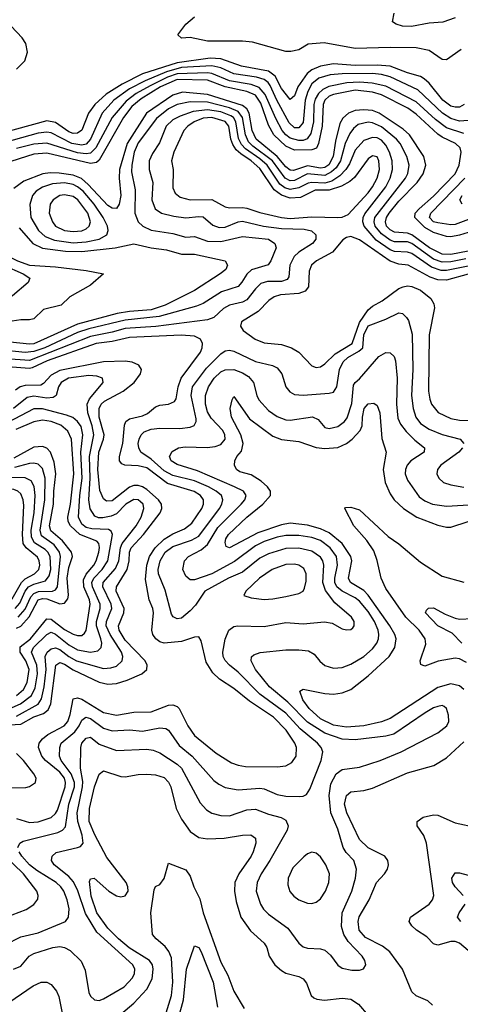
# Model space of a CAD drawing. Header units: inches. Extents: x 501365 to 657855, y 482276 to 547543.
# Tile 131 of 256: x 550204 to 552234, y 504549 to 509080. Entities that reach past the tile are written whole.
import ezdxf

# ---------------------------------------------------------------- set-up
doc = ezdxf.new("R2010")
doc.units = ezdxf.units.IN
doc.header["$MEASUREMENT"] = 0
doc.layers.add('A5550', color=7, linetype='Continuous')

msp = doc.modelspace()

# ---------------------------------------------------------------- linework, layer by layer
at = {"layer": 'A5550', "color": 5}
for points, elevation in [([(552238.3, 508941.7), (552170, 508894.6), (552150, 508896.5), (552090, 508937.8), (552030, 508949.6), (551910, 508952.2), (551750, 508947.8), (551607.2, 508972.8), (551532.7, 508967.3), (551490, 508940.2), (551452.7, 508932.7), (551430, 508933), (551276.6, 508976.6), (551230, 508980.7), (551070, 508980.2), (550990, 508996.9), (550950, 508995.1), (550932.7, 509010), (550970, 509059.1), (551010, 509092.2)], 1880), ([(552210, 509088.4), (552152.4, 509067.6), (552090, 509063.1), (552008.6, 509048.6), (551968, 509050), (551938.6, 509058.6), (551922, 509070), (551929.3, 509110)], 1860), ([(550190, 508851.4), (550228.2, 508890), (550240.8, 508930), (550232.6, 508970), (550216.3, 508996.3), (550165.5, 509050)], 1920), ([(552250.7, 508689.3), (552230, 508677.8), (552210, 508676.8), (552190, 508682.4), (552152.4, 508710), (552090, 508786.9), (552067.7, 508807.7), (552050, 508817.9), (551990, 508835), (551910, 508865.4), (551850, 508870), (551750, 508868.2), (551650, 508876.6), (551590, 508866.5), (551550.6, 508849.4), (551528.7, 508831.3), (551485.5, 508770), (551470, 508729.6), (551450, 508712), (551410, 508763.4), (551380.3, 508820.3), (551350, 508842.8), (551226, 508866), (551130, 508899.1), (551081.8, 508901.8), (550930, 508881.7), (550769.7, 508830.3), (550677, 508783), (550602.5, 508737.5), (550550.4, 508690), (550521.9, 508650), (550490, 508571.3), (550470, 508556.7), (550450, 508556), (550430, 508563.1), (550370, 508606.4), (550330, 508614.9), (550110, 508554.5)], 1920), ([(552270, 508615.4), (552230, 508612), (552190, 508624.6), (552151.8, 508650), (552037.4, 508757.4), (551910, 508816.9), (551870, 508827.9), (551830, 508832.1), (551688.9, 508831.1), (551634.6, 508825.4), (551582, 508810), (551550, 508784.6), (551531.1, 508748.9), (551519.9, 508710), (551510, 508606.4), (551490, 508581.9), (551470, 508582.5), (551444.9, 508604.9), (551388.8, 508708.8), (551357.4, 508777.4), (551349.3, 508790), (551330, 508805), (551295.1, 508815.1), (551190.3, 508830.3), (551130, 508857.5), (551090, 508867.6), (550950, 508858.9), (550880.5, 508839.5), (550781.8, 508798.2), (550710, 508761), (550637.5, 508710), (550584.8, 508650), (550530.5, 508530), (550510, 508507.5), (550490, 508502.2), (550444.4, 508510), (550350, 508558.6), (550330, 508561.7), (550290, 508557.3), (550046.5, 508490)], 1940), ([(552290, 508106.8), (552230, 508087.4), (552190, 508080.7), (552170, 508082), (552110, 508100.2), (552070, 508123), (552024.8, 508170), (552026.3, 508190), (552043.4, 508210), (552110, 508267.6), (552210.2, 508370), (552228, 508410), (552237.2, 508470), (552233.4, 508490), (552211.9, 508510), (552150, 508538.3), (552130, 508552.1), (552030, 508644.9), (551991.9, 508671.9), (551870, 508734.5), (551830, 508746.2), (551750, 508754.8), (551650, 508736), (551630, 508727.2), (551610.1, 508710), (551601.3, 508690), (551597.2, 508590), (551580.3, 508510), (551571.7, 508488.3), (551550, 508480.3), (551470, 508479.1), (551430, 508498), (551375.2, 508550), (551350, 508594.2), (551315.6, 508695.6), (551290, 508731.8), (551250, 508748.7), (551150, 508770.6), (551070, 508801.7), (550930, 508804.6), (550853.4, 508770), (550763.9, 508716.1), (550720.1, 508679.9), (550681.8, 508630), (550570, 508433.2), (550557.5, 508422.5), (550530, 508418.6), (550330, 508465.4), (550270, 508460.3), (550130, 508416.8)], 1980), ([(552250, 508556.5), (552170, 508582.5), (552119.8, 508619.8), (552030, 508701.9), (551890, 508773), (551828, 508788), (551770, 508792.6), (551710.7, 508789.3), (551627.4, 508772.6), (551601, 508759), (551580.3, 508739.7), (551565.8, 508714.2), (551559.4, 508690), (551557.5, 508610), (551544.6, 508555.4), (551529, 508530.9), (551510, 508523.9), (551490, 508523.1), (551450, 508535.2), (551429.8, 508549.8), (551413.4, 508570), (551384.2, 508624.2), (551335.2, 508735.2), (551308, 508768), (551270, 508781.6), (551170, 508797.6), (551090, 508832.3), (551070, 508835.4), (550930, 508830.3), (550885.5, 508814.5), (550804.7, 508775.3), (550740.4, 508739.6), (550695.4, 508704.6), (550630.5, 508629.5), (550554.5, 508490), (550530, 508465.5), (550510, 508461.7), (550470, 508467.1), (550330, 508512.1), (550270, 508507.2), (550190, 508486.7)], 1960), ([(552270, 508014.1), (552190, 507999.8), (552150, 508000.9), (552091.8, 508030), (552010, 508089.8), (551990, 508097.4), (551930, 508102.1), (551910, 508112.3), (551894.4, 508130), (551888.9, 508150), (551893.5, 508170), (551905.3, 508190), (551950, 508244.8), (552034.5, 508330), (552062.2, 508370), (552074.8, 508410), (552065.8, 508450), (551999.4, 508550), (551970, 508575.9), (551859.6, 508650), (551830, 508662), (551790, 508665.2), (551750, 508662.1), (551718.7, 508650), (551693.1, 508626.9), (551678.7, 508601.3), (551659.2, 508520.8), (551648.2, 508450), (551628.4, 508411.6), (551610, 508399.6), (551590, 508396.7), (551530, 508407.6), (551465.7, 508385.7), (551450, 508387.2), (551430, 508402.7), (551389.8, 508450), (551293, 508530), (551275.8, 508570), (551260.9, 508650), (551249.8, 508669.8), (551230, 508684.1), (551070, 508735.3), (550954.2, 508745.8), (550910, 508732.8), (550787.7, 508650), (550698.8, 508510), (550663.8, 508390), (550662, 508350), (550669.7, 508270), (550662.9, 508230), (550650, 508211.3), (550630, 508212.4), (550610, 508225.2), (550520.5, 508320.5), (550488.4, 508348.4), (550450, 508364.6), (550386.4, 508373.6), (550344.9, 508375.1), (550311.3, 508370), (550223.3, 508336.7), (550177.2, 508302.8)], 2020), ([(552258.8, 507978.8), (552190, 507965.4), (552150, 507963.2), (552110, 507978.3), (552010, 508049.3), (551990, 508056.9), (551930, 508057.9), (551910, 508064.7), (551870, 508094.3), (551841.5, 508130), (551836.6, 508150), (551840.5, 508170), (551981, 508350), (551991.3, 508371.3), (551998.1, 508410), (551987.5, 508450), (551956, 508510), (551939.7, 508530), (551870, 508586.7), (551830, 508605.1), (551810, 508607.6), (551763.1, 508596.9), (551741, 508579), (551724.4, 508555.6), (551703, 508510), (551682.1, 508430), (551661.5, 508398.5), (551640.9, 508379.1), (551610, 508362.8), (551530, 508370.2), (551470, 508339.3), (551450, 508337.8), (551427.5, 508350), (551368.5, 508430), (551278.1, 508498.1), (551258, 508518), (551243.6, 508550), (551230.3, 508630), (551210, 508656.9), (551170, 508674.6), (551070, 508700.7), (550990, 508702), (550930, 508689.9), (550890, 508669.4), (550835.2, 508624.8), (550750, 508512.7), (550731.6, 508470), (550720.1, 508410), (550719.3, 508379.3), (550736.9, 508296.9), (550735.3, 508190), (550749.5, 508150), (550771, 508130), (550810.4, 508110.4), (550910, 508096.5), (550970, 508079), (551010, 508082.5), (551070, 508060.7), (551130, 508059.4), (551230, 508082.2), (551349.6, 508069.5), (551379.1, 508050), (551385.2, 508030), (551360.4, 507970), (551348.1, 507951.9), (551271.6, 507928.4), (551250.9, 507909.1), (551228.1, 507871.9), (551210, 507852.4), (551133.1, 507826.9), (551050, 507773.8), (551019.2, 507760.8), (550846.9, 507713.1), (550690, 507697.2), (550522.6, 507657.4), (550470, 507639.5), (550319.5, 507570), (550270, 507552.6), (550230, 507548.4), (550110, 507561.1)], 2040), ([(552270, 507945.7), (552170, 507925.8), (552145.7, 507925.7), (552101.3, 507941.3), (552010, 508003.3), (551990, 508010.2), (551930, 508012.3), (551910, 508020), (551845.4, 508065.4), (551791.5, 508130), (551784.9, 508150), (551786.7, 508170), (551794.1, 508185.9), (551891.2, 508310), (551910.6, 508350), (551921.9, 508390), (551919.8, 508430), (551906.9, 508470), (551890, 508502.3), (551870, 508524.9), (551850, 508535.6), (551830, 508537.7), (551790, 508524.1), (551750, 508478.8), (551723.3, 508416.7), (551706.4, 508390), (551678.7, 508361.3), (551642.7, 508337.3), (551610, 508326.7), (551550, 508330.6), (551532.7, 508327.3), (551490, 508305.7), (551450, 508298.8), (551426.2, 508306.2), (551403, 508323), (551344.2, 508410), (551310, 508439.8), (551244.7, 508484.7), (551225.2, 508505.2), (551212.3, 508532.3), (551200.2, 508610), (551189.1, 508629.1), (551177.5, 508637.5), (551130, 508655.1), (551070, 508664.4), (551003.4, 508656.6), (550944, 508636), (550910, 508619.2), (550879, 508590), (550847.6, 508512.4), (550815.6, 508464.4), (550800.5, 508430), (550800.1, 508390), (550817.1, 508330), (550813.1, 508250), (550828.8, 508210), (550856.9, 508190), (550914.8, 508174.8), (550970, 508167.1), (551030, 508174.7), (551050, 508172.1), (551094.3, 508134.3), (551123.4, 508123.4), (551150, 508125.2), (551210, 508150.1), (551230, 508152.6), (551326.7, 508130), (551410, 508119.4), (551515.1, 508115.1), (551548.5, 508108.5), (551568.4, 508090), (551567.7, 508070), (551552.7, 508050), (551490.6, 508009.4), (551468.7, 507990), (551448.7, 507950), (551444, 507896), (551435.8, 507884.2), (551410, 507875.1), (551345.7, 507874.3), (551314.9, 507865.1), (551290, 507841.6), (551249.8, 507790.2), (551230, 507780.3), (551170, 507766.2), (551143, 507750), (551097.8, 507710), (551070, 507698.5), (550831.9, 507668.1), (550690, 507658.3), (550630, 507641.4), (550530, 507622.2), (550250, 507511.8), (550140.5, 507519.5)], 2060), ([(552350, 508188.9), (552210, 508136.8), (552190, 508135.7), (552130, 508145.3), (552109.9, 508150), (552091.5, 508170), (552097.7, 508190), (552254.7, 508350)], 1960), ([(552241.7, 508230), (552231.8, 508250), (552241.6, 508270)], 1940), ([(550202, 508122), (550265.6, 508050), (550309, 508029), (550415.2, 508015.2), (550490, 508013), (550644.2, 508030), (550730, 508047.9), (550810, 508030.1), (550880.8, 508020.8), (550950, 508000.2), (551010, 508000.1), (551150.4, 507970), (551161.3, 507950), (551153, 507930), (551128.4, 507910), (551010, 507832.8), (550874.2, 507765.8), (550810, 507744.4), (550710, 507737.2), (550653, 507727), (550470, 507679.3), (550270, 507587.3), (550250, 507585.8), (550070, 507605.2)], 2020), ([(550000, 508117.9), (550008.3, 508108.3), (550050, 508088.2), (550070, 508071.2), (550090.1, 508030), (550113.4, 508010), (550194.1, 507970), (550250, 507950), (550370, 507942), (550510, 507926.1), (550590.5, 507910), (550530, 507858.7), (550435.1, 507804.9), (550394.7, 507765.3), (550313.8, 507746.2), (550270, 507703.4), (550250, 507698.6), (550210, 507699), (550150.3, 507689.7), (550110, 507691.3), (550039.8, 507710), (550000, 507726)], 1980), ([(552270, 507908.4), (552170, 507881.5), (552130, 507882.4), (552095.4, 507895.4), (551993.3, 507950), (551950, 507955.4), (551910, 507968.2), (551770, 508066.1), (551730, 508081.2), (551710, 508078.1), (551693.1, 508066.9), (551644.8, 508010), (551570.9, 507970), (551548.4, 507950), (551536.9, 507923.1), (551534.4, 507850), (551519.1, 507830), (551490, 507819.1), (551406.2, 507813.9), (551375.6, 507804.4), (551352, 507788), (551302.7, 507737.3), (551226, 507690), (551221.8, 507670), (551234, 507650), (551288.8, 507608.8), (551330, 507592.6), (551410, 507584.4), (551456.9, 507570), (551490.2, 507550), (551550, 507486.5), (551570, 507478.9), (551590, 507481.8), (551610, 507495.4), (551657.6, 507542.4), (551735.2, 507590), (551770, 507685.8), (551810, 507744), (551830, 507761.6), (551874.4, 507785.6), (551950, 507843.1), (551970, 507850.9), (551990, 507855.2), (552010, 507852.6), (552050, 507834.5), (552097.3, 507797.3), (552111.7, 507771.7), (552114.2, 507754.2), (552090.1, 507630), (552087.5, 507370), (552092.9, 507332.9), (552101.2, 507310), (552132.2, 507272.2), (552190, 507244.2), (552230, 507236.3), (552334.7, 507234.7)], 2080), ([(550000, 508033), (550037.2, 507990), (550219.7, 507910), (550251.8, 507890), (550244, 507870), (550171.5, 507808.5), (550110, 507778.8), (550085.9, 507774.1), (550030, 507785.3), (550000, 507806.2)], 1960), ([(550196.3, 505270), (550205.8, 505290), (550220.9, 505299.1), (550380.4, 505339.6), (550402.2, 505350), (550414.8, 505365.2), (550431.4, 505470), (550456.6, 505550), (550457.3, 505570), (550442, 505610), (550395.5, 505670), (550388, 505690), (550388.6, 505730), (550396, 505750), (550458, 505802), (550478.1, 505830), (550490, 505856.3), (550509.2, 505870.8), (550530, 505863.6), (550590, 505820.1), (550630, 505806.9), (550710, 505812.1), (550770, 505806.2), (550850, 505821.5), (550878, 505818), (550890.1, 505810.1), (550939.6, 505739.6), (550999.1, 505690), (551099.1, 505579.1), (551121.1, 505561.1), (551150, 505546.3), (551210, 505535.1), (551310, 505544.2), (551330, 505539.8), (551390, 505513.8), (551430, 505506.9), (551494.8, 505505.2), (551510, 505506.5), (551525.6, 505514.4), (551540.8, 505539.2), (551592.6, 505670), (551599.9, 505710), (551592.6, 505730), (551575.3, 505750), (551495.9, 505815.9), (551430, 505888.4), (551310, 505976.1), (551210, 506077.2), (551170.2, 506110.2), (551150.7, 506130.7), (551142.1, 506150), (551140.4, 506170), (551150.3, 506229.7), (551167.8, 506270), (551190, 506286.6), (551209.4, 506290.6), (551330, 506286.9), (551430, 506305.5), (551510, 506300.1), (551608.6, 506308.6), (551643.1, 506303.1), (551690, 506276.5), (551710, 506271.6), (551730, 506273.7), (551738.7, 506281.3), (551745.1, 506290), (551744.2, 506310), (551732.5, 506330), (551656.1, 506396.1), (551613, 506453), (551600.4, 506490), (551604.7, 506570), (551600.1, 506590), (551590, 506606), (551550, 506634.2), (551490, 506647.6), (551430, 506646.5), (551350, 506622.5), (551310, 506601.7), (551230, 506538.1), (551165.6, 506510), (551057.5, 506450), (551014, 506386), (550990, 506359.3), (550950, 506325.3), (550930, 506322.4), (550911.4, 506331.4), (550904.3, 506344.3), (550874.3, 506454.3), (550843.5, 506530), (550842.5, 506550), (550851.4, 506590), (550874.6, 506630), (550910, 506655.9), (550995.7, 506684.3), (551030, 506703.2), (551124, 506830), (551136.1, 506850), (551140.6, 506870), (551133.2, 506890), (551109.9, 506910), (551074.6, 506930), (551010, 506958), (550910, 506982.6), (550870, 507004.2), (550810, 507056.9), (550763, 507090), (550752.6, 507110), (550749.9, 507130), (550754.5, 507150), (550763.7, 507170), (550777.3, 507182.7), (550810, 507195.9), (550850, 507200.6), (550941.4, 507198.6), (550990, 507204.1), (551008.2, 507211.8), (551017.3, 507230), (551017.4, 507242.6), (550993.6, 507350), (551000.8, 507390), (551064.1, 507475.9), (551130, 507542.5), (551150, 507555.4), (551170, 507559.6), (551190, 507553.6), (551290, 507507.2), (551368.3, 507488.3), (551390, 507477.6), (551411.6, 507450), (551430.2, 507390), (551447.8, 507367.8), (551470, 507354.2), (551510, 507351.8), (551630, 507360.4), (551650, 507366.1), (551664.5, 507390), (551677.1, 507470), (551694.3, 507505.7), (551715, 507525), (551766.3, 507553.7), (551784.1, 507570), (551790, 507630.2), (551810, 507671.4), (551890, 507701), (551950, 507731.4), (551966.9, 507726.9), (551986, 507710), (551995, 507695), (552011.9, 507631.9), (552015.7, 507470), (552008.9, 507350), (552016, 507290), (552028.2, 507250), (552050, 507221.3), (552090, 507195.1), (552150, 507170.9), (552233.1, 507150), (552250.1, 507130.1)], 2060), ([(550190, 505404.2), (550250, 505385.8), (550290, 505388.7), (550350, 505408.4), (550370, 505427.4), (550377.8, 505442.2), (550413.4, 505550), (550415.4, 505570), (550410.4, 505590), (550390, 505617.3), (550323.7, 505670), (550307, 505690), (550290.4, 505730), (550294.5, 505750), (550309.3, 505770), (550334.3, 505790), (550409.9, 505830), (550425.9, 505850), (550437.1, 505882.9), (550450, 505954.8), (550470, 505959.2), (550490, 505953.2), (550590, 505891.7), (550650, 505879.5), (550730, 505892.5), (550810, 505894.6), (550890, 505925.1), (550910, 505927.1), (550930, 505918.6), (550938.4, 505910), (550978.5, 505830), (551010, 505785.5), (551110, 505705.1), (551180.4, 505660.4), (551210, 505648.9), (551243.6, 505643.6), (551390, 505641.6), (551430, 505646.2), (551458.1, 505661.9), (551477.3, 505690), (551479.2, 505730), (551472, 505750), (551431.5, 505810), (551373.4, 505870), (551263.4, 505943.4), (551190, 506001.6), (551125.1, 506045.1), (551093.6, 506073.6), (551063.5, 506123.5), (551040.8, 506220.8), (551030, 506239.1), (551010, 506237.8), (550950, 506218.1), (550870, 506211), (550850, 506217), (550831.1, 506230), (550818.1, 506250), (550812.9, 506270), (550820.8, 506350), (550817.4, 506370), (550800.5, 506410), (550783.7, 506503.7), (550790, 506568.9), (550801.6, 506610), (550828.8, 506650), (550870, 506689.5), (550910, 506713.7), (550962.8, 506737.2), (550997, 506763), (551043.3, 506830), (551051.2, 506850), (551050.8, 506870), (551036.9, 506890), (551007.9, 506907.9), (550885.8, 506945.8), (550790, 507017.6), (550750, 507027.1), (550689, 507029), (550675.2, 507035.2), (550664.8, 507050), (550664.7, 507070), (550679.8, 507130), (550686.4, 507213.6), (550692.7, 507230), (550710, 507242.7), (550770, 507256.3), (550792.7, 507267.3), (550830, 507297.6), (550850, 507305.5), (550890, 507310.6), (550916.9, 507323.1), (550924.6, 507335.4), (550934, 507390), (550948.7, 507430), (551037.5, 507550), (551044.9, 507570), (551045.8, 507590), (551036.5, 507610), (551010, 507622.8), (550948.3, 507628.3), (550710, 507616.5), (550630, 507598.7), (550556.6, 507590), (550330.5, 507510), (550262.4, 507477.6), (550250, 507474.9), (550170, 507480.1)], 2080), ([(550176.2, 504710), (550210, 504725), (550248.6, 504770), (550270, 504782.7), (550357.4, 504810), (550390, 504814.7), (550410.4, 504810.4), (550436.1, 504796.1), (550486.9, 504746.9), (550505.7, 504705.7), (550522.7, 504602.7), (550530, 504586), (550549.1, 504569.1), (550570, 504567.1), (550590, 504574.2), (550686, 504630), (550723.8, 504670), (550733.2, 504690), (550734.1, 504710), (550725.7, 504730), (550560.3, 504880.3), (550507.1, 504967.1), (550471.5, 505071.5), (550452.1, 505112.1), (550430, 505137.5), (550362.7, 505190), (550350.7, 505210), (550353.8, 505230), (550373.1, 505246.9), (550469.9, 505270.1), (550484.3, 505275.7), (550496.3, 505290), (550492.7, 505327.3), (550471.4, 505390), (550469.1, 505430), (550494.1, 505550), (550494.5, 505574.5), (550484, 505636), (550486.2, 505730), (550491.3, 505750), (550510, 505774.2), (550530, 505777.5), (550570, 505745.4), (550650, 505716.8), (550790, 505722.7), (550818.8, 505718.8), (550850, 505706), (550930, 505654.4), (550950, 505635.6), (551036.1, 505476.1), (551064.1, 505444.1), (551090, 505427.8), (551130, 505418.1), (551170, 505416.8), (551250, 505443.8), (551290, 505446.2), (551350, 505423.8), (551408.6, 505408.6), (551430, 505395.6), (551441.3, 505370), (551436.4, 505350), (551356.8, 505210), (551315.8, 505150), (551298, 505110), (551294, 505070), (551313.1, 505010), (551327.3, 504987.3), (551350, 504964.1), (551439.9, 504899.9), (551490, 504830.3), (551510, 504813.8), (551530, 504807.8), (551590, 504804.6), (551610, 504797.8), (551635.5, 504775.5), (551668.9, 504728.9), (551690, 504715.2), (551733.9, 504706.1), (551770, 504706.5), (551788, 504712), (551798.7, 504730), (551793.5, 504750), (551780.9, 504770), (551717.2, 504837.2), (551697.1, 504870), (551687, 504907), (551690.3, 504970), (551734.3, 505070), (551751.4, 505130), (551756.1, 505170), (551742.7, 505210), (551707.9, 505247.9), (551693.7, 505270), (551670, 505354.8), (551637.1, 505430), (551629.9, 505509.9), (551636.7, 505563.3), (551662.5, 505610), (551690, 505629), (551770, 505639.5), (551864.2, 505670), (551962, 505710), (552130, 505797.6), (552171.8, 505830), (552181, 505850), (552179.2, 505879.2), (552169.8, 505909.8), (552159.1, 505919.1), (552150, 505923.1), (552130, 505919.8), (552110, 505913.2), (552071.1, 505890), (551927.5, 505792.5), (551890, 505782.5), (551750, 505765.7), (551690, 505768.3), (551610, 505796.9), (551530, 505846.5), (551439.8, 505939.8), (551354.4, 506010), (551291.1, 506090), (551270.7, 506130), (551272.6, 506147.4), (551282.4, 506157.6), (551312.6, 506167.4), (551430, 506179.5), (551490, 506180.5), (551534.7, 506174.7), (551560, 506160), (551587.4, 506127.4), (551610, 506108.4), (551650, 506095.2), (551690, 506098.7), (551730, 506114), (551790, 506149.5), (551830, 506184.8), (551849.9, 506210.1), (551857.6, 506230), (551859.1, 506250), (551855.9, 506270), (551838.5, 506310), (551810, 506357), (551770, 506404.2), (551750, 506419.9), (551689.8, 506449.8), (551665.3, 506470), (551655.6, 506490), (551655, 506510), (551668.7, 506570), (551664.1, 506610), (551634.2, 506650), (551590, 506683.1), (551550, 506696.3), (551490, 506705.9), (551430, 506706.3), (551390, 506698), (551330, 506678.1), (551290, 506658.2), (551193.4, 506586.6), (551090, 506529.4), (551010, 506502.5), (550990, 506501.6), (550970, 506518.9), (550956.2, 506550), (550963.2, 506590), (550982, 506610), (551039.8, 506640.2), (551070, 506664.7), (551117.6, 506742.4), (551224.5, 506850), (551241.1, 506870), (551247.6, 506890), (551234.5, 506910), (551193, 506930), (551023.7, 507003.7), (550930, 507033), (550901.5, 507050), (550894, 507070), (550906.9, 507093.1), (550935.1, 507110), (550965.8, 507114.2), (551068.4, 507111.6), (551104, 507116), (551130, 507125.6), (551150, 507149.2), (551149.4, 507170), (551139.7, 507190), (551086, 507246), (551070, 507275), (551059.6, 507310), (551059.9, 507350), (551073.6, 507390), (551100.8, 507430), (551130, 507458.7), (551150, 507468.7), (551190, 507469.7), (551230, 507454), (551257.4, 507437.4), (551280.7, 507410), (551296.1, 507350), (551306, 507330), (551350, 507281.7), (551390, 507253.2), (551430, 507238.5), (551450, 507236.8), (551552.5, 507252.5), (551579.2, 507239.2), (551610, 507203.8), (551630, 507198.2), (551670, 507208.2), (551699.6, 507230), (551713, 507247), (551733.5, 507313.5), (551741.7, 507398.3), (551749.5, 507410.5), (551770, 507426.4), (551858.2, 507530), (551890, 507547.5), (551910, 507546), (551928.6, 507530), (551935.5, 507510), (551942.3, 507430), (551939.3, 507310), (551946, 507246), (551958.9, 507218.9), (551984.4, 507184.4), (552024.6, 507144.6), (552068.3, 507110), (552067.3, 507090), (552006.4, 507050), (551988.4, 507030), (551981.5, 507010), (551980.4, 506990), (551990, 506960.2), (552044.6, 506884.6), (552070, 506865.4), (552106, 506850), (552170, 506840.6), (552350, 506851.6)], 2040), ([(550130, 505833.3), (550210, 505837.3), (550270, 505871.2), (550313.7, 505886.3), (550335.8, 505904.2), (550347.9, 505932.1), (550370.5, 506110), (550390, 506121.3), (550410, 506114.1), (550450, 506088.2), (550570, 506031.7), (550610, 506021.5), (550650, 506025.8), (550699.5, 506040.5), (550766.4, 506070), (550789.8, 506090), (550792, 506110), (550782, 506130), (550690, 506225.2), (550663, 506270), (550660.1, 506290), (550683.3, 506350), (550685.2, 506370), (550649.3, 506450), (550649.9, 506470), (550698.7, 506550), (550708.4, 506590), (550710.7, 506630), (550717.8, 506650), (550774.9, 506710), (550851.2, 506810), (550859.5, 506830), (550857.4, 506850), (550843.4, 506870), (550790, 506917.7), (550770, 506930.2), (550750, 506935.8), (550730, 506935.7), (550710, 506929.1), (550630, 506865.7), (550604.7, 506864.7), (550590, 506874.7), (550572.8, 506912.8), (550564.3, 507010), (550568.5, 507090), (550590.4, 507150), (550592.8, 507170), (550570.4, 507250), (550569.8, 507290.2), (550579.9, 507310), (550595.5, 507324.5), (550681.3, 507370), (550731.1, 507410), (550760.5, 507450), (550765.4, 507470), (550753.8, 507490), (550723.1, 507503.1), (550690, 507508.2), (550590, 507505), (550390, 507464.8), (550350, 507444.4), (550314.7, 507405.3), (550301.4, 507398.6), (550230, 507397), (550206.6, 507390), (550185.8, 507374.2)], 2120), ([(550190, 505875.4), (550290, 505930.5), (550305.3, 505954.7), (550317.4, 506010), (550326.2, 506090), (550322.3, 506150), (550331.4, 506170), (550350, 506185.3), (550370, 506189.1), (550390, 506181.5), (550430, 506149.1), (550466.7, 506130), (550590, 506094), (550623.5, 506096.5), (550650, 506105.5), (550675.9, 506130), (550679.4, 506150), (550673.5, 506170), (550621.8, 506250), (550603.4, 506290), (550604, 506310), (550628.1, 506370), (550625.4, 506390), (550586.8, 506470), (550589.1, 506490), (550646.1, 506553.9), (550661.1, 506590), (550668.3, 506650), (550676, 506670), (550741.5, 506750), (550763.3, 506790), (550775.7, 506830), (550772.3, 506850), (550761.5, 506861.5), (550750, 506870.3), (550730, 506871.8), (550693.3, 506850), (550650, 506806.5), (550625.5, 506794.5), (550586.8, 506786.8), (550567.5, 506787.5), (550550, 506795), (550528.7, 506828.7), (550523, 506870), (550528.5, 506970), (550525.5, 507070), (550545.2, 507170), (550538.5, 507210), (550518.6, 507270), (550514.9, 507310), (550525.7, 507334.3), (550589.1, 507410), (550586.4, 507430), (550559.6, 507439.6), (550522.2, 507442.2), (550429.4, 507430), (550395, 507410), (550382.5, 507390), (550372.1, 507350), (550359.1, 507340.9), (550330, 507337.9), (550270, 507347.5), (550239.5, 507340.5), (550176.6, 507290)], 2140), ([(552250, 505997.2), (552230, 506013.7), (552190, 506023.5), (552130, 506006.4), (551910, 505864.3), (551870.8, 505849.2), (551790, 505829.9), (551710, 505824.1), (551650, 505833), (551590, 505863), (551537.9, 505910), (551508.9, 505950), (551494, 505990), (551510, 505998.5), (551610, 505978.8), (551650, 505976.4), (551690, 505982.2), (551730, 505996.9), (551810, 506059.6), (551906.3, 506150), (551932.2, 506190), (551937.7, 506230), (551931.5, 506250), (551908.5, 506290), (551810, 506431.7), (551790, 506453.6), (551728.5, 506490), (551718.1, 506510), (551733.4, 506590), (551729.9, 506610), (551688.9, 506670), (551630, 506719.1), (551590, 506736.5), (551530, 506753.6), (551450, 506762.3), (551410, 506754.6), (551301.7, 506718.3), (551170, 506649.9), (551155.2, 506655.2), (551150, 506673.4), (551153.9, 506690), (551166.6, 506710), (551249.9, 506790), (551323.9, 506850), (551358.8, 506890), (551359.6, 506910), (551345.9, 506930), (551316.5, 506956.5), (551270, 506984.8), (551218.8, 506998.8), (551203.5, 507010), (551194, 507030), (551195.1, 507050), (551203.9, 507070), (551226.3, 507093.7), (551234.2, 507130), (551223.2, 507170), (551180.2, 507250), (551173.6, 507290), (551182.3, 507330), (551190, 507345.5), (551262.4, 507242.4), (551370, 507162.7), (551410, 507147.6), (551490, 507139.3), (551570, 507110.5), (551610, 507105.7), (551670, 507110.9), (551710, 507129.3), (551735.4, 507150), (551772.5, 507190), (551782.3, 507210), (551783.4, 507250), (551791.4, 507290), (551810, 507312.7), (551834.8, 507314.8), (551850, 507303.6), (551863.2, 507270), (551872.4, 507152.4), (551892.1, 507090), (551879.1, 507010), (551886.9, 506950), (551910, 506898.6), (551929.7, 506870), (551971.4, 506830), (552032.9, 506790), (552130, 506753.8), (552170, 506743.9), (552190, 506744.7), (552270, 506770.5)], 2020), ([(550170, 505914.4), (550208.6, 505931.4), (550258.1, 505970), (550275.1, 506004.9), (550286.9, 506070), (550284, 506110), (550259, 506170), (550268.6, 506190), (550330, 506250.1), (550350, 506261), (550370, 506252.8), (550430, 506203), (550470, 506180.3), (550531.2, 506168.8), (550564.1, 506175.9), (550579.2, 506190), (550582.5, 506210), (550578.6, 506230), (550558.8, 506290), (550558.6, 506310), (550575.3, 506370), (550575.6, 506390), (550539.2, 506470), (550537.3, 506490), (550546.6, 506510), (550584.4, 506550), (550609.9, 506590), (550632.3, 506710), (550626, 506726), (550613.7, 506733.7), (550536.4, 506736.4), (550510, 506742.6), (550490, 506757.7), (550474.7, 506790), (550480.8, 506890), (550492, 506970), (550486.4, 507090), (550495.5, 507170), (550487.3, 507207.3), (550471.1, 507231.1), (550448.7, 507248.7), (550420, 507260), (550310, 507288.6), (550270, 507289.6), (550150, 507226.2)], 2160), ([(550190, 505969.8), (550221.9, 505998.1), (550238.7, 506030), (550247.5, 506090), (550233.3, 506130), (550206.6, 506170), (550206.4, 506193.6), (550254.5, 506230), (550330, 506323), (550350, 506320.7), (550410, 506273.2), (550450, 506251.4), (550470, 506245.5), (550490, 506246.3), (550503.3, 506256.7), (550510.5, 506269.5), (550529.3, 506390), (550525.6, 506410), (550499.5, 506470), (550498.5, 506501.5), (550510, 506527.5), (550545.2, 506570), (550556.2, 506590), (550569.4, 506630), (550571.6, 506651.6), (550568.5, 506670), (550559.3, 506679.3), (550481.3, 506710), (550439, 506750), (550427.4, 506770), (550425.8, 506790), (550438.8, 506850), (550454.5, 506990), (550442.7, 507150), (550426.1, 507186.1), (550393.1, 507213.1), (550350, 507230.4), (550310, 507236.5), (550270, 507229.9), (550186.8, 507193.2)], 2180), ([(550190, 506279.1), (550210.4, 506289.6), (550247.6, 506332.4), (550290, 506410.4), (550310, 506416.6), (550330, 506414.2), (550390, 506392.2), (550410, 506394.6), (550426, 506414), (550428.8, 506431.2), (550423.4, 506510), (550430, 506559.3), (550447, 506610), (550443.6, 506630), (550401, 506681), (550347.9, 506727.9), (550342.2, 506750), (550359.9, 506850), (550361.5, 506910), (550370.8, 506990), (550363.9, 507043.9), (550346.7, 507090), (550330, 507107.5), (550310, 507115.5), (550270, 507113.3), (550177.6, 507062.4)], 2220), ([(552243, 507110), (552226.6, 507090), (552144.3, 507030), (552129.3, 507010), (552126.2, 506990), (552134, 506970), (552155.8, 506950), (552190, 506938.8), (552249.2, 506929.2)], 2060), ([(550197.9, 506330), (550230, 506367.8), (550256.2, 506423.8), (550270, 506439.8), (550291.7, 506448.3), (550355.6, 506450), (550370, 506456), (550378.6, 506470), (550392.7, 506610), (550388.4, 506630), (550363, 506663), (550305.2, 506705.2), (550298, 506730), (550320, 506870), (550321.4, 506970), (550310, 507014.5), (550290, 507034.1), (550270, 507039.2), (550250, 507037.3), (550180.8, 507019.2)], 2240), ([(550183.4, 506370), (550204.8, 506395.2), (550229.6, 506450.4), (550245.6, 506470), (550270, 506482.2), (550322.5, 506497.5), (550340.2, 506519.8), (550347.7, 506550), (550344.2, 506610), (550334.1, 506630), (550321.7, 506641.7), (550273, 506673), (550258.8, 506698.8), (550257.7, 506730), (550270.7, 506810.7), (550275.6, 506890), (550271.3, 506931.3), (550257.6, 506957.6), (550230, 506971.8), (550110, 506973.3)], 2260), ([(550000, 506318.5), (550000.5, 506319.5), (550071.6, 506388.4), (550090, 506397.2), (550150, 506403.9), (550170, 506415.1), (550213, 506490), (550230, 506506.1), (550272.8, 506530), (550292, 506550), (550296.9, 506570), (550294.7, 506590), (550286.4, 506606.4), (550233.5, 506650), (550220.7, 506670), (550217, 506710), (550224.1, 506844.1), (550220.9, 506870), (550210, 506897.4), (550196.1, 506910), (550177.5, 506917.5), (550130, 506921.8), (550050, 506901.6), (550000, 506876.3)], 2280), ([(552262.1, 506122.1), (552230, 506139.2), (552210, 506141.8), (552132.3, 506127.7), (552070, 506104.9), (552052.5, 506112.5), (552049.4, 506130), (552074.1, 506205.9), (552072.1, 506230), (552044.5, 506270), (551982.7, 506330), (551890, 506462.1), (551869.2, 506510), (551851.1, 506591.1), (551835.9, 506635.9), (551802.6, 506682.6), (551743.9, 506750), (551702, 506830), (551704.7, 506835.3), (551730, 506836.5), (551770, 506824.3), (551901, 506701), (551950, 506667.6), (552050, 506584), (552150, 506519.4), (552250, 506491.8)], 1980), ([(552241, 506210), (552196.9, 506256.9), (552129.7, 506290), (552073.2, 506350), (552077.2, 506362.8), (552087.9, 506372.1), (552110, 506373.7), (552163.5, 506343.5), (552210, 506325.7), (552230, 506320.9), (552290, 506323.9)], 1960), ([(552104.9, 504544.9), (552084.8, 504564.8), (552030, 504587.6), (552010, 504606.2), (551967.8, 504710), (551909.2, 504790), (551876, 504816), (551797, 504857), (551768.2, 504890), (551762.5, 504930), (551768.4, 504951.6), (551813.8, 505030), (551847.2, 505110), (551884.5, 505150), (551898.3, 505170), (551903.4, 505190), (551900.2, 505210), (551886, 505230), (551808.9, 505268.9), (551770, 505307.9), (551711.1, 505430), (551700.6, 505470), (551709.9, 505510), (551730, 505525.9), (551790, 505532.6), (551830, 505544), (551990, 505614.6), (552111.7, 505648.3), (552170, 505683.7), (552250, 505757.1)], 2020), ([(550090, 505544.7), (550233.2, 505546.8), (550250, 505550.8), (550276.8, 505570), (550279.6, 505590), (550269.4, 505610), (550221.5, 505670), (550190, 505703.5)], 2120), ([(550630, 504470.1), (550730, 504554.8), (550790, 504619.3), (550814.5, 504665.5), (550819.6, 504710), (550815.4, 504730), (550802.7, 504750), (550708.6, 504808.6), (550659, 504850), (550610, 504898.9), (550559, 504970), (550533.9, 505046.1), (550526.1, 505113.9), (550530, 505126), (550548, 505130), (550614.8, 505070), (550650, 505047.9), (550670, 505043.4), (550690, 505048), (550704.6, 505070), (550702.6, 505090), (550694.1, 505110), (550605, 505225), (550550, 505328.8), (550523.9, 505390), (550525.6, 505450), (550549.5, 505550), (550570, 505607.2), (550590, 505623.8), (550670, 505597), (550690, 505595.8), (550750, 505606.8), (550790, 505607.7), (550830, 505605.5), (550870, 505591.9), (550890, 505571), (550899.9, 505550), (550924.5, 505450), (550950, 505400.6), (550990, 505344.2), (551030, 505317.2), (551070, 505310.6), (551146.5, 505313.5), (551230, 505327.3), (551268.6, 505328.6), (551290, 505314), (551291.3, 505290), (551279.6, 505250), (551270.1, 505230), (551213, 505150), (551195.9, 505110), (551194.2, 505070), (551201.5, 505021.5), (551222.7, 504950), (551267.7, 504887.7), (551330.2, 504830), (551342.1, 504810), (551353.5, 504770), (551379.5, 504730), (551410, 504703.7), (551430, 504692.6), (551490, 504676.3), (551510, 504665.5), (551525.6, 504645.6), (551547.1, 504590), (551559, 504579), (551572.2, 504572.2), (551607.8, 504567.8), (551690, 504577.5), (551730, 504572.4), (551765, 504550), (551810, 504498)], 2020), ([(552270, 504795.8), (552230, 504829.9), (552210, 504837.5), (552190, 504838.2), (552130, 504821.3), (552110, 504827), (552079.6, 504859.6), (552032.4, 504890), (552010.7, 504910), (551998.4, 504930), (552004.8, 504950), (552089.8, 505010), (552106.3, 505030), (552111, 505050), (552078, 505290), (552065.9, 505325.9), (552035.1, 505370), (552034.7, 505390), (552062, 505410), (552110, 505421.1), (552130, 505418.9), (552210, 505384.2), (552310, 505363.1)], 1980), ([(550170, 504960.7), (550234.5, 504985.5), (550270, 505008.2), (550287.4, 505032.6), (550289.8, 505050), (550283.4, 505070), (550221.9, 505150), (550130, 505238.6)], 2080), ([(550137.8, 504822.2), (550210, 504859.6), (550290, 504877.4), (550416, 504930), (550429.9, 504950.1), (550431.8, 504988.2), (550423.1, 505030), (550408.2, 505070), (550394.4, 505090), (550372.5, 505110), (550283.9, 505163.9), (550250.3, 505190), (550214, 505230), (550201.2, 505250)], 2060), ([(550879.1, 504510), (550903.1, 504590), (550910.2, 504650), (550903.3, 504763.3), (550891.5, 504791.5), (550874.5, 504814.5), (550832.6, 504850), (550816.5, 504870), (550808.2, 504970), (550824.1, 505075.9), (550830, 505090.5), (550850, 505100.5), (550870, 505128), (550890, 505198), (550970, 505168.2), (550990, 505138), (551006.7, 505090), (551034.3, 505034.3), (551049.2, 504970), (551130, 504742.6), (551163.4, 504683.4), (551190.1, 504610), (551238, 504530)], 1980), ([(552246.5, 505050), (552209.2, 505089.2), (552197, 505110), (552194.8, 505130), (552210, 505154.6), (552230, 505154), (552270, 505142.4)], 1960), ([(552236.4, 504930), (552221.4, 504950), (552227.8, 504970), (552255.3, 505010)], 1960), ([(550919.8, 504430), (550958.4, 504570), (550972.5, 504710), (551010, 504818.4), (551030, 504810.2), (551040.6, 504790), (551095.9, 504650), (551115.8, 504535.8)], 1960), ([(550130, 504539.7), (550265.9, 504634.1), (550303.6, 504650), (550330, 504651.2), (550350, 504639.8), (550374.2, 504610), (550384.3, 504584.3), (550401.1, 504501.1)], 2020)]:
    msp.add_lwpolyline(points, dxfattribs=dict(at, elevation=elevation))
for points, elevation in [([(551090, 508629.3), (551050, 508626.6), (551007.7, 508610), (550978.3, 508590), (550959.9, 508570), (550914, 508470), (550903.2, 508430), (550911.2, 508390), (550910, 508305.5), (550921, 508281), (550943.2, 508263.2), (550990, 508250.1), (551090, 508251.9), (551150, 508218.2), (551170, 508213.9), (551230, 508215.4), (551250, 508211.9), (551310, 508191.9), (551410, 508168.9), (551450, 508165.5), (551550, 508171.8), (551670, 508169.2), (551690, 508170.5), (551716.6, 508183.4), (551810, 508282.5), (551829.3, 508310), (551850.5, 508350), (551861.1, 508390), (551858.8, 508430), (551850, 508448), (551830, 508453.4), (551810, 508439.9), (551746.2, 508353.8), (551724.6, 508335.4), (551686.3, 508313.7), (551630, 508295.4), (551565.5, 508294.5), (551498.4, 508261.6), (551450, 508258.4), (551410, 508272.8), (551376.9, 508296.9), (551310, 508395), (551271.1, 508430), (551222.1, 508462.1), (551201.3, 508481.3), (551185.4, 508505.4), (551176.3, 508530), (551167.4, 508590), (551151, 508611)], 2080), ([(550410, 508329.2), (550355.3, 508324.7), (550310, 508308.6), (550280.8, 508290), (550263.3, 508270), (550251.4, 508228.6), (550256.1, 508170), (550291.3, 508110), (550321.2, 508081.2), (550365.1, 508065.1), (550450, 508053.3), (550510, 508057.1), (550570, 508069.8), (550605, 508090), (550612.4, 508110), (550609.1, 508130), (550588.7, 508170), (550547.6, 508230), (550497.1, 508290), (550470, 508311.2), (550450, 508320.6)], 2040), ([(550410, 508274.2), (550389.4, 508270), (550358.7, 508250), (550344.2, 508230), (550339.4, 508190), (550355.2, 508150), (550369, 508130), (550410, 508108.9), (550450, 508104.6), (550490, 508108.8), (550510, 508117.2), (550524.5, 508130), (550530.7, 508150), (550518.8, 508190), (550472.9, 508250), (550450, 508266.7)], 2060), ([(551470, 506574), (551430, 506572.5), (551366.7, 506550), (551308.9, 506510), (551245.3, 506450), (551236.3, 506430), (551270, 506418.6), (551330, 506412.3), (551370, 506414), (551430, 506425.5), (551490, 506439.3), (551509.9, 506450.1), (551516.7, 506463.3), (551523.6, 506496.4), (551523.6, 506530), (551513.6, 506553.6), (551490, 506569.2)], 2080), ([(551550, 505249.7), (551530, 505241.3), (551512.8, 505227.2), (551462.8, 505177.2), (551440.9, 505130), (551439, 505099), (551448.4, 505068.4), (551466.5, 505046.5), (551489.6, 505029.6), (551530, 505014.7), (551550, 505013.4), (551570, 505018.5), (551590, 505034.6), (551612.3, 505070), (551628.2, 505110), (551630.6, 505150), (551614.6, 505190), (551590, 505226.9), (551570, 505245.1)], 2060)]:
    msp.add_lwpolyline(points, close=True, dxfattribs=dict(at, elevation=elevation))

doc.saveas('drawing.dxf')
